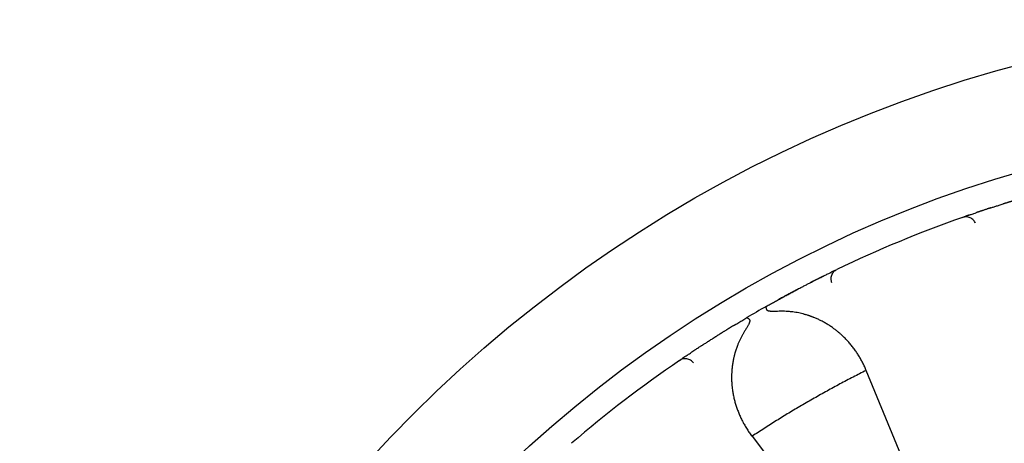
# Model space of a CAD drawing. Header units: millimetres. Extents: x 8 to 428, y 12 to 219.
# Tile 30 of 57: x 202 to 221, y 211 to 219. Entities that reach past the tile are written whole.
import ezdxf

# ---------------------------------------------------------------- set-up
doc = ezdxf.new("R2010")
doc.units = ezdxf.units.MM

msp = doc.modelspace()

# ---------------------------------------------------------------- linework, layer by layer
at = {"color": 7, "linetype": 'Continuous', "lineweight": 30}
for p, q in [((221.022, 215.414), (221.02, 215.414)), ((220.506, 215.247), (220.504, 215.247)), ((220.235, 215.154), (220.268, 215.166)), ((220.299, 215.177), (220.296, 215.176)), ((217.748, 214.12), (217.747, 214.12)), ((217.775, 214.133), (217.807, 214.149)), ((217.551, 214.024), (217.55, 214.023)), ((217.069, 213.777), (217.067, 213.776)), ((215.452, 212.844), (215.45, 212.842)), ((214.996, 212.549), (214.995, 212.548)), ((214.759, 212.389), (214.788, 212.409)), ((214.815, 212.427), (214.813, 212.426)), ((218.373, 212.198), (218.367, 212.211)), ((219.236, 210.114), (218.373, 212.198)), ((216.157, 210.935), (216.165, 210.924)), ((216.165, 210.924), (217.539, 209.134))]:
    msp.add_line(p, q, dxfattribs=at)
for radius in [26, 24]:
    msp.add_circle((228, 192.974), radius, dxfattribs=at)
for start, end in [(109.2948, 115.7052), (119.4747, 120.5253), (124.2948, 130.7052)]:
    msp.add_arc((228, 192.974), 23.5, start, end, dxfattribs=at)
for points, knots in [([(220.779, 215.338), (220.781, 215.338), (220.802, 215.345), (220.846, 215.359), (220.911, 215.38), (220.97, 215.398), (221.008, 215.41), (221.022, 215.414)], [0, 0, 0, 0, 0.020257, 0.293166, 0.565967, 0.839199, 1, 1, 1, 1]), ([(221.439, 215.54), (221.412, 215.532), (221.357, 215.516), (221.294, 215.497), (221.251, 215.484), (221.229, 215.478), (221.209, 215.471), (221.191, 215.466), (221.178, 215.462), (221.167, 215.459), (221.159, 215.456), (221.151, 215.454), (221.142, 215.451), (221.133, 215.449), (221.124, 215.446), (221.112, 215.442), (221.098, 215.438), (221.081, 215.432), (221.062, 215.427), (221.042, 215.421), (221.028, 215.416), (221.022, 215.414)], [0, 0, 0, 0, 0.192601, 0.383577, 0.44279, 0.496924, 0.544967, 0.586925, 0.622808, 0.644724, 0.66396, 0.683893, 0.705235, 0.726894, 0.749573, 0.777668, 0.815259, 0.859134, 0.905635, 0.95439, 1, 1, 1, 1]), ([(220.361, 215.198), (220.359, 215.197), (220.354, 215.196), (220.347, 215.193), (220.341, 215.191), (220.336, 215.189), (220.331, 215.188), (220.326, 215.186), (220.321, 215.184), (220.316, 215.183), (220.31, 215.18), (220.304, 215.178), (220.3, 215.177), (220.299, 215.177)], [0, 0, 0, 0, 0.08737, 0.202336, 0.303877, 0.392077, 0.466998, 0.534829, 0.613064, 0.702786, 0.804013, 0.916772, 1, 1, 1, 1]), ([(220.36, 215.198), (220.364, 215.199), (220.377, 215.204), (220.403, 215.213), (220.438, 215.224), (220.472, 215.236), (220.496, 215.244), (220.506, 215.247)], [0, 0, 0, 0, 0.116358, 0.357165, 0.59687, 0.835947, 1, 1, 1, 1]), ([(220.781, 215.338), (220.781, 215.338), (220.781, 215.338), (220.78, 215.337), (220.777, 215.336), (220.771, 215.335), (220.763, 215.332), (220.754, 215.329), (220.741, 215.325), (220.724, 215.32), (220.704, 215.313), (220.681, 215.306), (220.658, 215.298), (220.635, 215.29), (220.614, 215.283), (220.595, 215.277), (220.578, 215.272), (220.563, 215.266), (220.549, 215.262), (220.537, 215.258), (220.527, 215.254), (220.517, 215.251), (220.509, 215.249), (220.506, 215.247)], [0, 0, 0, 0, 0.004813, 0.012086, 0.026786, 0.04544, 0.068345, 0.099128, 0.130894, 0.189903, 0.251823, 0.329291, 0.410799, 0.496364, 0.573013, 0.645087, 0.711794, 0.773152, 0.829174, 0.879012, 0.923842, 0.965498, 1, 1, 1, 1]), ([(220.486, 215.042), (220.481, 215.053), (220.47, 215.075), (220.447, 215.104), (220.418, 215.13), (220.383, 215.149), (220.346, 215.162), (220.307, 215.167), (220.27, 215.165), (220.246, 215.158), (220.235, 215.154)], [0, 0, 0, 0, 0.11712, 0.240744, 0.369119, 0.500008, 0.630896, 0.759267, 0.882887, 1, 1, 1, 1]), ([(220.268, 215.166), (220.269, 215.166), (220.27, 215.167), (220.277, 215.169), (220.286, 215.172), (220.295, 215.175), (220.299, 215.177)], [0, 0, 0, 0, 0.273352, 0.545274, 0.816306, 1, 1, 1, 1]), ([(217.55, 214.023), (217.559, 214.028), (217.582, 214.039), (217.614, 214.055), (217.647, 214.071), (217.672, 214.083), (217.685, 214.089), (217.689, 214.091)], [0, 0, 0, 0, 0.162916, 0.400823, 0.639394, 0.879101, 1, 1, 1, 1]), ([(217.747, 214.12), (217.745, 214.119), (217.741, 214.117), (217.735, 214.114), (217.729, 214.111), (217.722, 214.107), (217.715, 214.104), (217.707, 214.1), (217.698, 214.096), (217.691, 214.093), (217.688, 214.091)], [0, 0, 0, 0, 0.083803, 0.198447, 0.315469, 0.435036, 0.563215, 0.701291, 0.85157, 1, 1, 1, 1]), ([(217.709, 213.892), (217.705, 213.903), (217.697, 213.926), (217.693, 213.963), (217.695, 214.002), (217.706, 214.04), (217.723, 214.076), (217.747, 214.106), (217.775, 214.131), (217.797, 214.143), (217.807, 214.149)], [0, 0, 0, 0, 0.1171134, 0.2407325, 0.3691043, 0.4999921, 0.6308811, 0.7592562, 0.8828803, 1, 1, 1, 1]), ([(217.747, 214.12), (217.75, 214.121), (217.758, 214.125), (217.767, 214.129), (217.774, 214.133), (217.775, 214.133), (217.775, 214.133)], [0, 0, 0, 0, 0.175504, 0.449233, 0.723883, 1, 1, 1, 1]), ([(216.437, 213.433), (216.464, 213.448), (216.518, 213.479), (216.598, 213.523), (216.676, 213.566), (216.752, 213.608), (216.826, 213.648), (216.899, 213.687), (216.97, 213.725), (217.039, 213.762), (217.106, 213.797), (217.169, 213.83), (217.23, 213.861), (217.289, 213.891), (217.345, 213.92), (217.398, 213.947), (217.448, 213.972), (217.494, 213.995), (217.526, 214.011), (217.542, 214.019), (217.544, 214.02)], [0, 0, 0, 0, 0.058823, 0.117323, 0.175612, 0.233802, 0.292007, 0.350342, 0.408918, 0.467327, 0.525427, 0.583331, 0.641153, 0.699008, 0.75701, 0.815272, 0.873632, 0.93169, 0.989561, 1, 1, 1, 1]), ([(217.55, 214.023), (217.546, 214.021), (217.537, 214.016), (217.525, 214.01), (217.511, 214.004), (217.496, 213.996), (217.481, 213.989), (217.465, 213.981), (217.448, 213.972), (217.426, 213.961), (217.4, 213.948), (217.372, 213.934), (217.349, 213.922), (217.333, 213.914), (217.322, 213.908), (217.313, 213.903), (217.303, 213.898), (217.296, 213.895), (217.293, 213.893), (217.291, 213.892), (217.291, 213.892), (217.291, 213.892)], [0, 0, 0, 0, 0.0452568, 0.0996842, 0.1610606, 0.2307602, 0.2913755, 0.3571538, 0.4281119, 0.5034561, 0.6138355, 0.7173797, 0.8140698, 0.8485399, 0.8820261, 0.914525, 0.9450032, 0.9694591, 0.9879086, 0.9951851, 1, 1, 1, 1]), ([(217.067, 213.776), (217.061, 213.773), (217.048, 213.767), (217.031, 213.757), (217.013, 213.748), (216.998, 213.74), (216.984, 213.732), (216.973, 213.726), (216.962, 213.721), (216.951, 213.715), (216.939, 213.708), (216.926, 213.701), (216.911, 213.693), (216.895, 213.685), (216.876, 213.674), (216.855, 213.663), (216.831, 213.65), (216.806, 213.637), (216.779, 213.622), (216.749, 213.606), (216.717, 213.588), (216.695, 213.576), (216.683, 213.57)], [0, 0, 0, 0, 0.044787, 0.092743, 0.138518, 0.181882, 0.219352, 0.250062, 0.274536, 0.306801, 0.339042, 0.372466, 0.410704, 0.454777, 0.504041, 0.558567, 0.618768, 0.684734, 0.755152, 0.831165, 0.91278, 1, 1, 1, 1]), ([(216.437, 213.433), (216.436, 213.432), (216.434, 213.43), (216.433, 213.424), (216.433, 213.416), (216.434, 213.41), (216.435, 213.404), (216.436, 213.399), (216.438, 213.392), (216.441, 213.382), (216.444, 213.374), (216.445, 213.37)], [0, 0, 0, 0, 0.160573, 0.321105, 0.481595, 0.556323, 0.628212, 0.697264, 0.763481, 0.887385, 1, 1, 1, 1]), ([(216.658, 213.338), (216.647, 213.338), (216.627, 213.337), (216.599, 213.336), (216.578, 213.336), (216.563, 213.336), (216.554, 213.337), (216.546, 213.337), (216.537, 213.338), (216.53, 213.338), (216.518, 213.339), (216.503, 213.341), (216.485, 213.345), (216.471, 213.349), (216.461, 213.354), (216.454, 213.359), (216.449, 213.364), (216.446, 213.368), (216.445, 213.37)], [0, 0, 0, 0, 0.131925, 0.252999, 0.36328, 0.403669, 0.442411, 0.479512, 0.51498, 0.548826, 0.58106, 0.674241, 0.756785, 0.829363, 0.877857, 0.921894, 0.962266, 1, 1, 1, 1]), ([(218.367, 212.211), (218.357, 212.236), (218.335, 212.285), (218.3, 212.357), (218.261, 212.427), (218.22, 212.496), (218.176, 212.563), (218.128, 212.628), (218.077, 212.693), (218.023, 212.757), (217.965, 212.818), (217.917, 212.864), (217.882, 212.896), (217.861, 212.915), (217.839, 212.933), (217.817, 212.951), (217.795, 212.969), (217.772, 212.987), (217.736, 213.013), (217.686, 213.049), (217.621, 213.09), (217.555, 213.129), (217.489, 213.163), (217.426, 213.193), (217.378, 213.213), (217.346, 213.226), (217.33, 213.232), (217.313, 213.238), (217.296, 213.244), (217.28, 213.25), (217.25, 213.26), (217.207, 213.273), (217.151, 213.289), (217.095, 213.302), (217.038, 213.314), (216.98, 213.323), (216.92, 213.331), (216.857, 213.337), (216.791, 213.34), (216.724, 213.341), (216.68, 213.339), (216.658, 213.338)], [0, 0, 0, 0, 0.039965, 0.079839, 0.119654, 0.159444, 0.199243, 0.239086, 0.279683, 0.321257, 0.362469, 0.403365, 0.417074, 0.430754, 0.444408, 0.458037, 0.471644, 0.48523, 0.498797, 0.535312, 0.571257, 0.606672, 0.641604, 0.671982, 0.702056, 0.709887, 0.7177, 0.725495, 0.733274, 0.741037, 0.748785, 0.773942, 0.798781, 0.823327, 0.847607, 0.871648, 0.894969, 0.921756, 0.94816, 0.974225, 1, 1, 1, 1]), ([(215.816, 213.069), (215.821, 213.072), (215.85, 213.09), (215.906, 213.123), (215.984, 213.17), (216.037, 213.202), (216.064, 213.217)], [0, 0, 0, 0, 0.056939, 0.369929, 0.684082, 1, 1, 1, 1]), ([(216.114, 213.179), (216.115, 213.177), (216.118, 213.173), (216.12, 213.166), (216.12, 213.158), (216.12, 213.149), (216.118, 213.14), (216.116, 213.131), (216.113, 213.121), (216.109, 213.111), (216.103, 213.097), (216.095, 213.079), (216.083, 213.057), (216.069, 213.033), (216.053, 213.007), (216.042, 212.989), (216.036, 212.979)], [0, 0, 0, 0, 0.036931, 0.076253, 0.118922, 0.165689, 0.206446, 0.250416, 0.297777, 0.34867, 0.403209, 0.499354, 0.606956, 0.726189, 0.857175, 1, 1, 1, 1]), ([(216.064, 213.217), (216.066, 213.218), (216.069, 213.219), (216.076, 213.215), (216.085, 213.209), (216.093, 213.202), (216.1, 213.194), (216.106, 213.188), (216.111, 213.183), (216.113, 213.18), (216.114, 213.179)], [0, 0, 0, 0, 0.210644, 0.396845, 0.558586, 0.695852, 0.808634, 0.896921, 0.960709, 1, 1, 1, 1]), ([(215.822, 213.073), (215.798, 213.058), (215.749, 213.028), (215.693, 212.994), (215.655, 212.971), (215.635, 212.958), (215.617, 212.947), (215.602, 212.938), (215.59, 212.93), (215.581, 212.924), (215.573, 212.92), (215.566, 212.915), (215.558, 212.911), (215.551, 212.906), (215.542, 212.9), (215.532, 212.894), (215.519, 212.886), (215.504, 212.876), (215.487, 212.866), (215.47, 212.855), (215.458, 212.847), (215.452, 212.844)], [0, 0, 0, 0, 0.192601, 0.383577, 0.44279, 0.496924, 0.544967, 0.586925, 0.622808, 0.644724, 0.66396, 0.683893, 0.705235, 0.726894, 0.749573, 0.777668, 0.815259, 0.859134, 0.905635, 0.95439, 1, 1, 1, 1]), ([(216.036, 212.979), (216.026, 212.963), (216.005, 212.931), (215.977, 212.882), (215.951, 212.833), (215.926, 212.782), (215.903, 212.73), (215.879, 212.671), (215.855, 212.605), (215.838, 212.55), (215.828, 212.512), (215.823, 212.493), (215.818, 212.473), (215.813, 212.454), (215.809, 212.434), (215.8, 212.396), (215.79, 212.338), (215.779, 212.262), (215.772, 212.185), (215.769, 212.123), (215.768, 212.075), (215.768, 212.04), (215.769, 212.005), (215.771, 211.971), (215.773, 211.936), (215.776, 211.901), (215.781, 211.85), (215.79, 211.784), (215.805, 211.703), (215.823, 211.623), (215.845, 211.543), (215.871, 211.465), (215.9, 211.388), (215.932, 211.311), (215.969, 211.233), (216.011, 211.155), (216.056, 211.08), (216.104, 211.006), (216.139, 210.959), (216.157, 210.935)], [0, 0, 0, 0, 0.021827, 0.04386, 0.066127, 0.088659, 0.11148, 0.135066, 0.166902, 0.19919, 0.20773, 0.216306, 0.224919, 0.23357, 0.242261, 0.250992, 0.284746, 0.318833, 0.353305, 0.38821, 0.404037, 0.419965, 0.435998, 0.452141, 0.468397, 0.484771, 0.501265, 0.540543, 0.580015, 0.619727, 0.659725, 0.700052, 0.74075, 0.780876, 0.824657, 0.868414, 0.912194, 0.956041, 1, 1, 1, 1]), ([(215.237, 212.707), (215.239, 212.707), (215.257, 212.72), (215.296, 212.745), (215.354, 212.782), (215.406, 212.815), (215.439, 212.836), (215.452, 212.844)], [0, 0, 0, 0, 0.020257, 0.293166, 0.565967, 0.839199, 1, 1, 1, 1]), ([(214.868, 212.463), (214.872, 212.465), (214.883, 212.473), (214.906, 212.489), (214.937, 212.509), (214.967, 212.529), (214.988, 212.543), (214.996, 212.549)], [0, 0, 0, 0, 0.116358, 0.357165, 0.59687, 0.835947, 1, 1, 1, 1]), ([(215.239, 212.708), (215.239, 212.708), (215.239, 212.708), (215.238, 212.707), (215.235, 212.705), (215.23, 212.702), (215.223, 212.697), (215.215, 212.692), (215.203, 212.684), (215.189, 212.675), (215.171, 212.663), (215.151, 212.651), (215.13, 212.637), (215.11, 212.624), (215.092, 212.612), (215.075, 212.601), (215.06, 212.591), (215.047, 212.582), (215.035, 212.574), (215.024, 212.567), (215.015, 212.561), (215.006, 212.555), (214.999, 212.551), (214.996, 212.549)], [0, 0, 0, 0, 0.004813, 0.012086, 0.026786, 0.04544, 0.068345, 0.099128, 0.130894, 0.189903, 0.251823, 0.329291, 0.410799, 0.496364, 0.573013, 0.645087, 0.711794, 0.773152, 0.829174, 0.879012, 0.923842, 0.965498, 1, 1, 1, 1]), ([(215.03, 212.345), (215.023, 212.354), (215.007, 212.373), (214.977, 212.395), (214.942, 212.412), (214.903, 212.422), (214.864, 212.425), (214.825, 212.419), (214.79, 212.408), (214.769, 212.395), (214.759, 212.389)], [0, 0, 0, 0, 0.11712, 0.240744, 0.369119, 0.500008, 0.630896, 0.759267, 0.882887, 1, 1, 1, 1]), ([(214.788, 212.409), (214.789, 212.409), (214.79, 212.41), (214.796, 212.414), (214.804, 212.42), (214.812, 212.425), (214.815, 212.427)], [0, 0, 0, 0, 0.273352, 0.545274, 0.816306, 1, 1, 1, 1]), ([(214.869, 212.464), (214.867, 212.462), (214.863, 212.46), (214.857, 212.456), (214.852, 212.452), (214.847, 212.449), (214.843, 212.446), (214.839, 212.443), (214.835, 212.44), (214.83, 212.437), (214.824, 212.433), (214.819, 212.43), (214.816, 212.428), (214.815, 212.427)], [0, 0, 0, 0, 0.08737, 0.202336, 0.303877, 0.392077, 0.466998, 0.534829, 0.613064, 0.702786, 0.804013, 0.916772, 1, 1, 1, 1]), ([(218.373, 212.198), (218.288, 212.156), (218.118, 212.07), (217.865, 211.936), (217.614, 211.8), (217.365, 211.66), (217.119, 211.518), (216.876, 211.374), (216.637, 211.227), (216.4, 211.077), (216.243, 210.975), (216.165, 210.924)], [0, 0, 0, 0, 0.112, 0.224, 0.336, 0.448, 0.56, 0.67, 0.78, 0.89, 1, 1, 1, 1])]:
    msp.add_open_spline(points, degree=3, knots=knots, dxfattribs=at)

doc.saveas('drawing.dxf')
